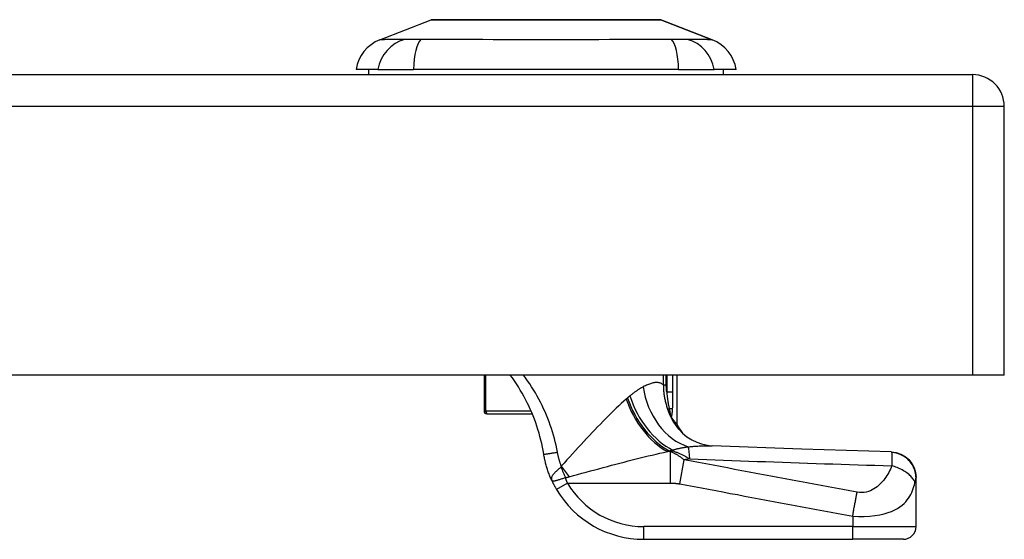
# Model space of a CAD drawing. Header units: inches. Extents: x 17 to 570, y 51 to 268.
# Tile 193 of 216: x 133.82 to 136.88, y 265.94 to 267.56. Entities that reach past the tile are written whole.
import ezdxf

# ---------------------------------------------------------------- set-up
doc = ezdxf.new("R2010")
doc.units = ezdxf.units.IN
doc.header["$MEASUREMENT"] = 0
doc.layers.add('Visible Edges(ANSI)', color=7, linetype='Continuous', lineweight=25)
doc.layers.add('Visible Tangent Edges(ANSI)', color=7, linetype='Continuous', lineweight=25)

msp = doc.modelspace()

# ---------------------------------------------------------------- linework, layer by layer
at = {"layer": 'Visible Edges(ANSI)'}
for p, q in [((134.9345, 267.4927), (135.0942, 267.5548)), ((135.8079, 267.5548), (135.9676, 267.4927)), ((77.171, 267.3845), (136.776, 267.3845)), ((134.9285, 267.4003), (134.8605, 267.4003)), ((134.8999, 267.3845), (134.8999, 267.4003)), ((134.9285, 267.4003), (135.0393, 267.4003)), ((135.8628, 267.4003), (135.0393, 267.4003)), ((135.8628, 267.4003), (135.9735, 267.4003)), ((136.0416, 267.4003), (135.9735, 267.4003)), ((136.0022, 267.3845), (136.0022, 267.4003)), ((136.875, 266.4505), (136.875, 267.2855)), ((136.776, 266.4505), (77.171, 266.4505)), ((135.2582, 266.4505), (135.2582, 266.3376)), ((135.8582, 266.2963), (135.8582, 266.4505)), ((136.875, 266.4505), (136.776, 266.4505)), ((135.2681, 266.3297), (135.2661, 266.3297)), ((135.2681, 266.3297), (135.4082, 266.3297)), ((135.8408, 266.319), (135.8402, 266.3197)), ((136.6006, 266.1311), (136.6006, 266.1323)), ((136.6006, 265.979), (136.6006, 266.1311)), ((135.7547, 265.9396), (136.4038, 265.9396)), ((136.5613, 265.9396), (136.4038, 265.9396))]:
    msp.add_line(p, q, dxfattribs=at)
at = {"layer": 'Visible Edges(ANSI)', "flags": 128}
for points in [[(135.8061, 267.5551), (135.8057, 267.5551), (135.8044, 267.5551), (135.8023, 267.5551), (135.7993, 267.5551), (135.7955, 267.5551), (135.7909, 267.5552), (135.7854, 267.5552), (135.7791, 267.5552), (135.7721, 267.5552), (135.7643, 267.5552), (135.7557, 267.5553), (135.7463, 267.5553), (135.7363, 267.5553), (135.7255, 267.5553), (135.7141, 267.5553), (135.7021, 267.5553), (135.6895, 267.5553), (135.6763, 267.5553), (135.6626, 267.5553), (135.6484, 267.5553), (135.6337, 267.5553), (135.6185, 267.5552), (135.6029, 267.5552), (135.5868, 267.5552), (135.5705, 267.5552), (135.5539, 267.5552), (135.5371, 267.5551), (135.5202, 267.5551), (135.503, 267.5551), (135.4857, 267.5551), (135.4682, 267.5551), (135.4507, 267.5551), (135.4332, 267.5551), (135.4158, 267.5551), (135.3985, 267.5551), (135.3814, 267.5551), (135.3644, 267.5551), (135.3476, 267.5552), (135.331, 267.5552), (135.3146, 267.5552), (135.2986, 267.5552), (135.283, 267.5552), (135.2679, 267.5553), (135.2532, 267.5553), (135.239, 267.5553), (135.2253, 267.5553), (135.2121, 267.5553), (135.1996, 267.5553), (135.1876, 267.5553), (135.1763, 267.5553), (135.1656, 267.5553), (135.1556, 267.5553), (135.1464, 267.5553), (135.1378, 267.5552), (135.13, 267.5552), (135.1229, 267.5552), (135.1166, 267.5552), (135.1112, 267.5552), (135.1065, 267.5551), (135.1027, 267.5551), (135.0997, 267.5551), (135.0976, 267.5551), (135.0963, 267.5551), (135.0959, 267.5551)], [(135.4438, 266.2043), (135.4419, 266.2154), (135.4398, 266.2264), (135.4374, 266.2374), (135.4348, 266.2484), (135.4321, 266.2593), (135.4291, 266.2701), (135.4258, 266.2809), (135.4224, 266.2916), (135.4187, 266.3023), (135.4149, 266.3129), (135.4108, 266.3234), (135.4065, 266.3338), (135.402, 266.3441), (135.3973, 266.3543), (135.3924, 266.3645), (135.3873, 266.3745), (135.382, 266.3844), (135.3765, 266.3942), (135.3709, 266.4039), (135.365, 266.4135), (135.3589, 266.4229), (135.3527, 266.4323), (135.3463, 266.4415), (135.3397, 266.4505)], [(135.8402, 266.3197), (135.8401, 266.3199), (135.8399, 266.3201), (135.8398, 266.3204), (135.8396, 266.3206), (135.8394, 266.3209), (135.8392, 266.3212), (135.839, 266.3215), (135.8388, 266.3218), (135.8386, 266.3221), (135.8384, 266.3225), (135.8382, 266.3228), (135.838, 266.3232), (135.8378, 266.3236), (135.8376, 266.3239), (135.8374, 266.3243), (135.8372, 266.3247), (135.837, 266.325), (135.8368, 266.3254), (135.8366, 266.3258), (135.8364, 266.3262), (135.8362, 266.3265), (135.836, 266.3269), (135.8358, 266.3273), (135.8357, 266.3277)], [(135.8582, 266.2963), (135.8581, 266.2963), (135.858, 266.2964), (135.8579, 266.2966), (135.8577, 266.2969), (135.8574, 266.2973), (135.857, 266.2977), (135.8566, 266.2982), (135.8561, 266.2988), (135.8556, 266.2995), (135.855, 266.3003), (135.8543, 266.3011), (135.8536, 266.302), (135.8528, 266.303), (135.852, 266.3041), (135.8511, 266.3052), (135.8502, 266.3065), (135.8492, 266.3078), (135.8482, 266.3091), (135.8471, 266.3106), (135.8459, 266.3121), (135.8447, 266.3137), (135.8434, 266.3154), (135.8421, 266.3171), (135.8408, 266.319)], [(135.8631, 266.2823), (135.875, 266.27), (135.8889, 266.2587), (135.904, 266.249), (135.9193, 266.2415), (135.9339, 266.2362), (135.947, 266.2329), (135.9582, 266.2311), (135.9673, 266.2304)], [(136.5235, 266.2116), (136.2454, 266.2203), (135.9673, 266.2304)], [(136.5235, 266.2116), (136.5386, 266.2097), (136.5531, 266.2049), (136.5665, 266.1975), (136.5782, 266.1876), (136.5877, 266.1756), (136.5948, 266.1621), (136.5992, 266.1474), (136.6006, 266.1323)], [(135.4685, 266.1231), (135.467, 266.1264), (135.4656, 266.1296), (135.4642, 266.1329), (135.4629, 266.1362), (135.4616, 266.1395), (135.4603, 266.1428), (135.459, 266.1461), (135.4578, 266.1494), (135.4567, 266.1528), (135.4555, 266.1562), (135.4544, 266.1595), (135.4534, 266.1629), (135.4524, 266.1663), (135.4514, 266.1698), (135.4505, 266.1732), (135.4496, 266.1766), (135.4487, 266.18), (135.4479, 266.1835), (135.4471, 266.1869), (135.4464, 266.1904), (135.4457, 266.1939), (135.445, 266.1973), (135.4444, 266.2008), (135.4438, 266.2043)], [(135.4685, 266.1231), (135.4691, 266.122), (135.4696, 266.1208), (135.4702, 266.1196), (135.4708, 266.1184), (135.4713, 266.1172), (135.4719, 266.1159), (135.4725, 266.1147), (135.4731, 266.1135), (135.4737, 266.1123), (135.4743, 266.1111), (135.475, 266.1099), (135.4756, 266.1087), (135.4762, 266.1075), (135.4769, 266.1063), (135.4775, 266.1051), (135.4782, 266.1039), (135.4788, 266.1027), (135.4795, 266.1015), (135.4802, 266.1003), (135.4808, 266.0991), (135.4815, 266.0979), (135.4822, 266.0967), (135.4829, 266.0955), (135.4836, 266.0944)]]:
    msp.add_lwpolyline(points, dxfattribs=at)
at = {"layer": 'Visible Edges(ANSI)'}
for centre, radius, start, end in [((135.0959, 267.5502), 0.00492, 90.2088, 111.2505), ((135.8061, 267.5502), 0.00492, 68.7495, 89.7912), ((134.9773, 267.3826), 0.1181, 111.2505, 171.3991), ((135.9248, 267.3826), 0.1181, 8.6009, 68.7495), ((136.776, 267.2855), 0.099, 0, 90), ((135.2661, 266.3376), 0.00787, 180, 270), ((136.0317, 266.3891), 0.1969, 208.1462, 217.2505), ((135.7547, 266.2546), 0.315, 210.5805, 270), ((136.5613, 265.979), 0.0394, 270, 0)]:
    msp.add_arc(centre, radius, start, end, dxfattribs=at)
at = {"layer": 'Visible Tangent Edges(ANSI)'}
for p, q in [((135.9676, 267.4927), (135.8079, 267.5548)), ((136.776, 267.3845), (136.776, 267.2855)), ((136.776, 267.2855), (77.171, 267.2855)), ((136.875, 267.2855), (136.776, 267.2855)), ((136.776, 267.2855), (136.776, 266.4505)), ((135.2642, 266.3376), (135.2642, 266.4505)), ((135.8153, 266.4505), (135.8153, 266.4196)), ((135.8247, 266.4196), (135.8247, 266.4505)), ((135.826, 266.4505), (135.826, 266.3971)), ((135.845, 266.3971), (135.845, 266.4505)), ((135.8153, 266.4196), (135.8247, 266.4196)), ((135.845, 266.3971), (135.826, 266.3971)), ((135.2582, 266.3376), (135.2642, 266.3376)), ((135.4049, 266.3376), (135.2642, 266.3376)), ((135.8288, 266.3444), (135.8337, 266.3462)), ((135.8372, 266.2123), (135.828, 266.2123)), ((135.8339, 266.2149), (135.8453, 266.2149)), ((135.8372, 266.1144), (135.8372, 266.2123)), ((135.8453, 266.2149), (135.8453, 266.2173)), ((135.8662, 266.112), (135.8801, 266.1865)), ((135.5175, 266.1144), (135.4836, 266.0944)), ((135.5175, 266.1144), (135.8372, 266.1144)), ((136.4038, 266.0115), (136.4038, 265.979)), ((135.7547, 265.9396), (135.7547, 265.979)), ((136.4038, 265.979), (135.7547, 265.979)), ((136.4038, 265.9396), (136.4038, 265.979)), ((136.4038, 265.979), (136.6006, 265.979))]:
    msp.add_line(p, q, dxfattribs=at)
at = {"layer": 'Visible Tangent Edges(ANSI)', "flags": 128}
for points in [[(135.0942, 267.5548), (135.0943, 267.5548), (135.0948, 267.5548), (135.0955, 267.5548), (135.0965, 267.5548), (135.0979, 267.5548), (135.0995, 267.5548), (135.1014, 267.5548), (135.1037, 267.5548), (135.1062, 267.5549), (135.109, 267.5549), (135.1121, 267.5549), (135.1155, 267.5549), (135.1191, 267.5549), (135.123, 267.5549), (135.1272, 267.555), (135.1317, 267.555), (135.1364, 267.555), (135.1414, 267.555), (135.1466, 267.555), (135.1521, 267.5551), (135.1578, 267.5551), (135.1638, 267.5551), (135.17, 267.5551), (135.1764, 267.5551)], [(135.1764, 267.5551), (135.1782, 267.5551), (135.18, 267.5552), (135.1818, 267.5552), (135.1836, 267.5552), (135.1855, 267.5552), (135.1874, 267.5552), (135.1892, 267.5552), (135.1911, 267.5552), (135.193, 267.5552), (135.195, 267.5552), (135.1969, 267.5552), (135.1989, 267.5552), (135.2008, 267.5552), (135.2028, 267.5552), (135.2048, 267.5552), (135.2068, 267.5552), (135.2089, 267.5552), (135.2109, 267.5552), (135.213, 267.5552), (135.215, 267.5552), (135.2171, 267.5552), (135.2192, 267.5552), (135.2213, 267.5551), (135.2235, 267.5551)], [(135.2235, 267.5551), (135.2396, 267.5551), (135.2565, 267.5551), (135.2741, 267.555), (135.2923, 267.555), (135.311, 267.5549), (135.3301, 267.5549), (135.3496, 267.5549), (135.3695, 267.5548), (135.3895, 267.5548), (135.4098, 267.5548), (135.4303, 267.5548), (135.451, 267.5548), (135.4716, 267.5548), (135.4922, 267.5548), (135.5126, 267.5548), (135.5328, 267.5548), (135.5526, 267.5549), (135.5722, 267.5549), (135.5913, 267.5549), (135.61, 267.555), (135.6282, 267.555), (135.6457, 267.5551), (135.6625, 267.5551), (135.6786, 267.5551)], [(135.6786, 267.5551), (135.6807, 267.5551), (135.6828, 267.5552), (135.6849, 267.5552), (135.687, 267.5552), (135.6891, 267.5552), (135.6911, 267.5552), (135.6932, 267.5552), (135.6952, 267.5552), (135.6972, 267.5552), (135.6992, 267.5552), (135.7012, 267.5552), (135.7032, 267.5552), (135.7051, 267.5552), (135.7071, 267.5552), (135.709, 267.5552), (135.7109, 267.5552), (135.7128, 267.5552), (135.7147, 267.5552), (135.7165, 267.5552), (135.7184, 267.5552), (135.7202, 267.5552), (135.7221, 267.5552), (135.7239, 267.5551), (135.7256, 267.5551)], [(135.7256, 267.5551), (135.7321, 267.5551), (135.7383, 267.5551), (135.7443, 267.5551), (135.7501, 267.5551), (135.7556, 267.555), (135.7608, 267.555), (135.7658, 267.555), (135.7706, 267.555), (135.775, 267.555), (135.7792, 267.5549), (135.7831, 267.5549), (135.7867, 267.5549), (135.7901, 267.5549), (135.7931, 267.5549), (135.7959, 267.5549), (135.7984, 267.5548), (135.8006, 267.5548), (135.8026, 267.5548), (135.8042, 267.5548), (135.8055, 267.5548), (135.8066, 267.5548), (135.8073, 267.5548), (135.8078, 267.5548), (135.8079, 267.5548)], [(135.0111, 267.4942), (135.0029, 267.4941), (134.9973, 267.494), (134.9919, 267.494), (134.9868, 267.4939), (134.9819, 267.4939), (134.9772, 267.4938), (134.9727, 267.4937), (134.9684, 267.4936), (134.9644, 267.4936), (134.9606, 267.4935), (134.9571, 267.4934), (134.9538, 267.4933), (134.9507, 267.4932), (134.9479, 267.4931), (134.9454, 267.4931), (134.9431, 267.493), (134.9411, 267.4929), (134.9394, 267.4929), (134.9379, 267.4928), (134.9366, 267.4928), (134.9357, 267.4927), (134.935, 267.4927), (134.9346, 267.4927), (134.9345, 267.4927)], [(135.0624, 267.4942), (135.0597, 267.4942), (135.0569, 267.4942), (135.0543, 267.4941), (135.0516, 267.4941), (135.049, 267.4941), (135.0465, 267.4941), (135.044, 267.4941), (135.0415, 267.4941), (135.0391, 267.494), (135.0368, 267.494), (135.0345, 267.494), (135.0323, 267.494), (135.0302, 267.494), (135.0281, 267.494), (135.0261, 267.494), (135.0241, 267.4941), (135.0222, 267.4941), (135.0204, 267.4941), (135.0187, 267.4941), (135.017, 267.4941), (135.0154, 267.4941), (135.0139, 267.4942), (135.0125, 267.4942), (135.0111, 267.4942)], [(135.8396, 267.4942), (135.8061, 267.494), (135.775, 267.4939), (135.7436, 267.4938), (135.7119, 267.4936), (135.6799, 267.4935), (135.6476, 267.4933), (135.6151, 267.4931), (135.5825, 267.493), (135.5498, 267.4929), (135.5169, 267.4928), (135.4839, 267.4927), (135.4508, 267.4927), (135.4178, 267.4927), (135.3848, 267.4928), (135.352, 267.4929), (135.3192, 267.493), (135.2866, 267.4931), (135.2542, 267.4933), (135.222, 267.4935), (135.19, 267.4936), (135.1584, 267.4938), (135.127, 267.4939), (135.096, 267.494), (135.0624, 267.4942)], [(135.891, 267.4942), (135.8896, 267.4942), (135.8882, 267.4942), (135.8867, 267.4941), (135.8851, 267.4941), (135.8834, 267.4941), (135.8817, 267.4941), (135.8799, 267.4941), (135.878, 267.4941), (135.8761, 267.494), (135.8741, 267.494), (135.872, 267.494), (135.8698, 267.494), (135.8676, 267.494), (135.8654, 267.494), (135.863, 267.494), (135.8606, 267.4941), (135.8582, 267.4941), (135.8557, 267.4941), (135.8531, 267.4941), (135.8505, 267.4941), (135.8479, 267.4941), (135.8452, 267.4942), (135.8424, 267.4942), (135.8396, 267.4942)], [(135.9676, 267.4927), (135.9675, 267.4927), (135.9671, 267.4927), (135.9664, 267.4927), (135.9654, 267.4928), (135.9642, 267.4928), (135.9627, 267.4929), (135.961, 267.4929), (135.9589, 267.493), (135.9567, 267.4931), (135.9541, 267.4931), (135.9513, 267.4932), (135.9483, 267.4933), (135.945, 267.4934), (135.9414, 267.4935), (135.9377, 267.4936), (135.9336, 267.4936), (135.9294, 267.4937), (135.9249, 267.4938), (135.9202, 267.4939), (135.9153, 267.4939), (135.9101, 267.494), (135.9048, 267.494), (135.8992, 267.4941), (135.891, 267.4942)], [(135.4863, 266.2106), (135.4843, 266.2213), (135.482, 266.2319), (135.4795, 266.2425), (135.4769, 266.2531), (135.474, 266.2636), (135.4709, 266.2741), (135.4676, 266.2845), (135.4641, 266.2949), (135.4603, 266.3052), (135.4564, 266.3155), (135.4523, 266.3256), (135.4479, 266.3358), (135.4434, 266.3458), (135.4386, 266.3558), (135.4337, 266.3657), (135.4286, 266.3755), (135.4232, 266.3852), (135.4177, 266.3948), (135.412, 266.4044), (135.4061, 266.4138), (135.4, 266.4231), (135.3937, 266.4324), (135.3873, 266.4415), (135.3807, 266.4505)], [(135.8153, 266.4196), (135.8136, 266.4211), (135.8117, 266.4225), (135.8098, 266.4237), (135.8078, 266.4247), (135.8057, 266.4255), (135.8036, 266.4262), (135.8013, 266.4267), (135.799, 266.427), (135.7966, 266.4272), (135.7942, 266.4272), (135.7917, 266.4271), (135.7891, 266.4268), (135.7864, 266.4264), (135.7837, 266.4258), (135.7809, 266.4251), (135.778, 266.4243), (135.7751, 266.4234), (135.7721, 266.4223), (135.7691, 266.4212), (135.7659, 266.4199), (135.7628, 266.4185), (135.7596, 266.417), (135.7563, 266.4154), (135.753, 266.4137)], [(135.753, 266.4137), (135.7514, 266.4129), (135.7497, 266.412), (135.7481, 266.4111), (135.7465, 266.4102), (135.7448, 266.4093), (135.7431, 266.4083), (135.7415, 266.4073), (135.7398, 266.4062), (135.7381, 266.4051), (135.7364, 266.404), (135.7347, 266.4029), (135.7329, 266.4018), (135.7312, 266.4006), (135.7295, 266.3994), (135.7277, 266.3981), (135.7259, 266.3968), (135.7242, 266.3955), (135.7224, 266.3942), (135.7206, 266.3928), (135.7189, 266.3914), (135.7171, 266.39), (135.7153, 266.3885), (135.7135, 266.3871), (135.7117, 266.3855)], [(135.8153, 266.4196), (135.8154, 266.4163), (135.8154, 266.4131), (135.8155, 266.4099), (135.8157, 266.4067), (135.8159, 266.4035), (135.8162, 266.4003), (135.8165, 266.3971), (135.8169, 266.394), (135.8173, 266.3908), (135.8177, 266.3876), (135.8182, 266.3845), (135.8188, 266.3813), (135.8194, 266.3782), (135.82, 266.375), (135.8207, 266.3719), (135.8215, 266.3688), (135.8222, 266.3657), (135.823, 266.3626), (135.8239, 266.3596), (135.8248, 266.3565), (135.8257, 266.3535), (135.8267, 266.3504), (135.8278, 266.3474), (135.8288, 266.3444)], [(135.826, 266.3971), (135.8259, 266.398), (135.8258, 266.399), (135.8257, 266.3999), (135.8256, 266.4008), (135.8255, 266.4018), (135.8254, 266.4027), (135.8254, 266.4036), (135.8253, 266.4046), (135.8252, 266.4055), (135.8251, 266.4064), (135.8251, 266.4074), (135.825, 266.4083), (135.825, 266.4093), (135.8249, 266.4102), (135.8249, 266.4111), (135.8248, 266.4121), (135.8248, 266.413), (135.8248, 266.4139), (135.8247, 266.4149), (135.8247, 266.4158), (135.8247, 266.4167), (135.8247, 266.4177), (135.8247, 266.4186), (135.8247, 266.4196)], [(135.826, 266.3971), (135.8262, 266.3949), (135.8264, 266.3926), (135.8266, 266.3904), (135.8268, 266.3882), (135.8271, 266.386), (135.8273, 266.3838), (135.8276, 266.3816), (135.8279, 266.3794), (135.8282, 266.3773), (135.8285, 266.3751), (135.8288, 266.3729), (135.8291, 266.3708), (135.8295, 266.3687), (135.8298, 266.3666), (135.8302, 266.3644), (135.8305, 266.3624), (135.8309, 266.3603), (135.8313, 266.3582), (135.8317, 266.3562), (135.8321, 266.3541), (135.8325, 266.3521), (135.8329, 266.3501), (135.8333, 266.3481), (135.8337, 266.3462)], [(135.8441, 266.3431), (135.8442, 266.3453), (135.8443, 266.3475), (135.8444, 266.3497), (135.8445, 266.352), (135.8446, 266.3542), (135.8446, 266.3565), (135.8447, 266.3587), (135.8447, 266.361), (135.8448, 266.3632), (135.8448, 266.3655), (135.8449, 266.3677), (135.8449, 266.37), (135.8449, 266.3723), (135.8449, 266.3745), (135.845, 266.3768), (135.845, 266.379), (135.845, 266.3813), (135.845, 266.3836), (135.845, 266.3858), (135.845, 266.3881), (135.845, 266.3903), (135.845, 266.3926), (135.845, 266.3949), (135.845, 266.3971)], [(135.7002, 266.3756), (135.6926, 266.3688), (135.6848, 266.3618), (135.6769, 266.3545), (135.6689, 266.347), (135.6609, 266.3393), (135.6527, 266.3313), (135.6445, 266.3232), (135.6363, 266.3149), (135.628, 266.3065), (135.6196, 266.2979), (135.6112, 266.2892), (135.6027, 266.2803), (135.5942, 266.2713), (135.5856, 266.2622), (135.577, 266.253), (135.5683, 266.2437), (135.5596, 266.2343), (135.5509, 266.2248), (135.5422, 266.2153), (135.5334, 266.2057), (135.5246, 266.1961), (135.5158, 266.1864), (135.5071, 266.1767), (135.4983, 266.1669)], [(135.7041, 266.379), (135.7039, 266.3789), (135.7038, 266.3787), (135.7036, 266.3786), (135.7035, 266.3784), (135.7033, 266.3783), (135.7031, 266.3781), (135.703, 266.378), (135.7028, 266.3779), (135.7027, 266.3777), (135.7025, 266.3776), (135.7023, 266.3774), (135.7022, 266.3773), (135.702, 266.3772), (135.7018, 266.377), (135.7017, 266.3769), (135.7015, 266.3767), (135.7014, 266.3766), (135.7012, 266.3765), (135.701, 266.3763), (135.7009, 266.3762), (135.7007, 266.376), (135.7006, 266.3759), (135.7004, 266.3758), (135.7002, 266.3756)], [(135.7117, 266.3855), (135.7114, 266.3853), (135.711, 266.385), (135.7107, 266.3847), (135.7104, 266.3845), (135.7101, 266.3842), (135.7098, 266.3839), (135.7095, 266.3837), (135.7092, 266.3834), (135.7088, 266.3831), (135.7085, 266.3828), (135.7082, 266.3826), (135.7079, 266.3823), (135.7076, 266.382), (135.7073, 266.3818), (135.707, 266.3815), (135.7066, 266.3812), (135.7063, 266.3809), (135.706, 266.3807), (135.7057, 266.3804), (135.7054, 266.3801), (135.7051, 266.3798), (135.7047, 266.3796), (135.7044, 266.3793), (135.7041, 266.379)], [(135.8288, 266.3444), (135.8291, 266.3437), (135.8293, 266.343), (135.8296, 266.3423), (135.8299, 266.3416), (135.8301, 266.3409), (135.8304, 266.3402), (135.8307, 266.3395), (135.8309, 266.3388), (135.8312, 266.3381), (135.8315, 266.3374), (135.8318, 266.3367), (135.8321, 266.336), (135.8323, 266.3353), (135.8326, 266.3346), (135.8329, 266.3339), (135.8332, 266.3332), (135.8335, 266.3325), (135.8338, 266.3318), (135.8341, 266.3311), (135.8344, 266.3304), (135.8347, 266.3297), (135.835, 266.329), (135.8353, 266.3284), (135.8357, 266.3277)], [(135.8337, 266.3462), (135.834, 266.3448), (135.8342, 266.3434), (135.8345, 266.3421), (135.8348, 266.3407), (135.8351, 266.3394), (135.8353, 266.3381), (135.8356, 266.3368), (135.8358, 266.3356), (135.8361, 266.3344), (135.8363, 266.3332), (135.8365, 266.3321), (135.8367, 266.331), (135.8369, 266.33), (135.837, 266.3291), (135.8371, 266.3282), (135.8372, 266.3275), (135.8372, 266.3269), (135.8371, 266.3265), (135.837, 266.3262), (135.8368, 266.3261), (135.8366, 266.3263), (135.8363, 266.3266), (135.836, 266.3271), (135.8357, 266.3277)], [(135.8402, 266.3197), (135.8405, 266.3203), (135.8408, 266.321), (135.8411, 266.3217), (135.8413, 266.3225), (135.8416, 266.3234), (135.8418, 266.3242), (135.842, 266.3252), (135.8422, 266.3261), (135.8424, 266.3271), (135.8425, 266.328), (135.8427, 266.329), (135.8428, 266.3301), (135.843, 266.3311), (135.8431, 266.3321), (135.8432, 266.3332), (135.8433, 266.3343), (135.8435, 266.3353), (135.8436, 266.3364), (135.8437, 266.3375), (135.8437, 266.3386), (135.8438, 266.3397), (135.8439, 266.3408), (135.844, 266.3419), (135.8441, 266.3431)], [(135.5225, 266.1341), (135.5358, 266.1377), (135.5491, 266.1414), (135.5624, 266.145), (135.5756, 266.1486), (135.5889, 266.1522), (135.6021, 266.1558), (135.6153, 266.1593), (135.6285, 266.1629), (135.6416, 266.1664), (135.6546, 266.1698), (135.6676, 266.1732), (135.6805, 266.1766), (135.6933, 266.1799), (135.7061, 266.1832), (135.7187, 266.1864), (135.7313, 266.1896), (135.7438, 266.1927), (135.7562, 266.1957), (135.7685, 266.1987), (135.7806, 266.2016), (135.7927, 266.2044), (135.8046, 266.2072), (135.8164, 266.2098), (135.828, 266.2123)], [(135.828, 266.2123), (135.8283, 266.2124), (135.8285, 266.2126), (135.8288, 266.2127), (135.829, 266.2128), (135.8293, 266.2129), (135.8295, 266.213), (135.8297, 266.2131), (135.83, 266.2132), (135.8302, 266.2133), (135.8305, 266.2134), (135.8307, 266.2135), (135.831, 266.2136), (135.8312, 266.2137), (135.8314, 266.2138), (135.8317, 266.2139), (135.8319, 266.214), (135.8322, 266.2141), (135.8324, 266.2142), (135.8327, 266.2144), (135.8329, 266.2145), (135.8332, 266.2146), (135.8334, 266.2147), (135.8336, 266.2148), (135.8339, 266.2149)], [(135.8339, 266.2149), (135.8344, 266.215), (135.8348, 266.2151), (135.8353, 266.2152), (135.8358, 266.2153), (135.8363, 266.2154), (135.8368, 266.2155), (135.8372, 266.2156), (135.8377, 266.2157), (135.8382, 266.2158), (135.8387, 266.2159), (135.8391, 266.216), (135.8396, 266.2161), (135.8401, 266.2162), (135.8406, 266.2163), (135.8411, 266.2164), (135.8415, 266.2165), (135.842, 266.2166), (135.8425, 266.2167), (135.843, 266.2168), (135.8434, 266.2169), (135.8439, 266.217), (135.8444, 266.2171), (135.8449, 266.2172), (135.8453, 266.2173)], [(135.8801, 266.1865), (135.8783, 266.188), (135.8765, 266.1895), (135.8747, 266.1909), (135.8729, 266.1923), (135.8711, 266.1936), (135.8693, 266.1949), (135.8675, 266.1961), (135.8658, 266.1974), (135.864, 266.1985), (135.8622, 266.1997), (135.8604, 266.2008), (135.8586, 266.2018), (135.8568, 266.2029), (135.855, 266.2039), (135.8532, 266.2049), (135.8515, 266.2058), (135.8497, 266.2067), (135.8479, 266.2076), (135.8461, 266.2085), (135.8443, 266.2093), (135.8425, 266.2101), (135.8407, 266.2109), (135.8389, 266.2116), (135.8372, 266.2123)], [(135.8453, 266.2173), (135.8471, 266.2179), (135.849, 266.2185), (135.8508, 266.219), (135.8527, 266.2195), (135.8546, 266.2201), (135.8565, 266.2206), (135.8584, 266.221), (135.8603, 266.2215), (135.8622, 266.222), (135.8642, 266.2224), (135.8662, 266.2229), (135.8682, 266.2233), (135.8702, 266.2237), (135.8722, 266.2241), (135.8742, 266.2245), (135.8762, 266.2249), (135.8783, 266.2252), (135.8803, 266.2256), (135.8824, 266.2259), (135.8845, 266.2262), (135.8866, 266.2265), (135.8887, 266.2268), (135.8908, 266.2271), (135.8929, 266.2274)], [(135.8453, 266.2149), (135.8477, 266.214), (135.85, 266.213), (135.8523, 266.2121), (135.8546, 266.2111), (135.8569, 266.2101), (135.8592, 266.2091), (135.8614, 266.2081), (135.8636, 266.2071), (135.8659, 266.2061), (135.8681, 266.2051), (135.8703, 266.2041), (135.8725, 266.203), (135.8747, 266.202), (135.8768, 266.2009), (135.879, 266.1999), (135.8811, 266.1988), (135.8832, 266.1977), (135.8854, 266.1966), (135.8875, 266.1956), (135.8896, 266.1945), (135.8916, 266.1934), (135.8937, 266.1923), (135.8958, 266.1912), (135.8978, 266.1901)], [(135.8929, 266.2274), (135.8963, 266.2277), (135.8998, 266.228), (135.9032, 266.2283), (135.9066, 266.2285), (135.9099, 266.2288), (135.9133, 266.229), (135.9166, 266.2293), (135.9198, 266.2295), (135.9231, 266.2297), (135.9263, 266.2299), (135.9294, 266.23), (135.9326, 266.2302), (135.9357, 266.2303), (135.9387, 266.2304), (135.9418, 266.2305), (135.9447, 266.2306), (135.9477, 266.2306), (135.9506, 266.2307), (135.9535, 266.2307), (135.9563, 266.2307), (135.9591, 266.2306), (135.9619, 266.2306), (135.9646, 266.2305), (135.9673, 266.2304)], [(136.5235, 266.2116), (136.5235, 266.2116), (136.5236, 266.2116), (136.5236, 266.2116), (136.5237, 266.2116), (136.5237, 266.2115), (136.5238, 266.2115), (136.5238, 266.2114), (136.5239, 266.2114), (136.5239, 266.2113), (136.524, 266.2113), (136.524, 266.2112), (136.5241, 266.2111), (136.5241, 266.2111), (136.5242, 266.211), (136.5242, 266.2109), (136.5243, 266.2108), (136.5243, 266.2107), (136.5244, 266.2106), (136.5244, 266.2105), (136.5245, 266.2103), (136.5245, 266.2102), (136.5246, 266.2101), (136.5246, 266.2099), (136.5247, 266.2098)], [(135.4438, 266.2043), (135.4439, 266.2043), (135.4441, 266.2043), (135.4445, 266.2043), (135.4451, 266.2043), (135.4459, 266.2044), (135.4469, 266.2046), (135.448, 266.2047), (135.4494, 266.2049), (135.4509, 266.2051), (135.4526, 266.2053), (135.4545, 266.2056), (135.4565, 266.2059), (135.4587, 266.2062), (135.461, 266.2066), (135.4634, 266.2069), (135.4659, 266.2073), (135.4685, 266.2077), (135.4711, 266.2081), (135.4737, 266.2085), (135.4763, 266.209), (135.4788, 266.2094), (135.4814, 266.2098), (135.4839, 266.2102), (135.4863, 266.2106)], [(135.4983, 266.1669), (135.4976, 266.1687), (135.497, 266.1705), (135.4964, 266.1723), (135.4957, 266.1741), (135.4951, 266.1759), (135.4945, 266.1777), (135.494, 266.1795), (135.4934, 266.1813), (135.4929, 266.1831), (135.4923, 266.1849), (135.4918, 266.1867), (135.4913, 266.1885), (135.4908, 266.1904), (135.4903, 266.1922), (135.4899, 266.194), (135.4894, 266.1958), (135.489, 266.1977), (135.4885, 266.1995), (135.4881, 266.2013), (135.4877, 266.2032), (135.4874, 266.205), (135.487, 266.2069), (135.4866, 266.2087), (135.4863, 266.2106)], [(136.4177, 266.086), (136.3954, 266.0902), (136.373, 266.0944), (136.3505, 266.0986), (136.3281, 266.1028), (136.3057, 266.107), (136.2834, 266.1111), (136.261, 266.1153), (136.2386, 266.1195), (136.2162, 266.1237), (136.1938, 266.1279), (136.1714, 266.1321), (136.149, 266.1363), (136.1266, 266.1404), (136.1042, 266.1446), (136.0818, 266.1488), (136.0594, 266.153), (136.037, 266.1572), (136.0146, 266.1614), (135.9922, 266.1656), (135.9698, 266.1697), (135.9474, 266.1739), (135.9251, 266.1781), (135.9026, 266.1823), (135.8801, 266.1865)], [(135.8978, 266.1901), (135.924, 266.189), (135.9501, 266.188), (135.9763, 266.187), (136.0024, 266.186), (136.0285, 266.185), (136.0547, 266.184), (136.0808, 266.183), (136.107, 266.182), (136.1331, 266.1811), (136.1592, 266.1802), (136.1854, 266.1792), (136.2115, 266.1783), (136.2376, 266.1774), (136.2638, 266.1765), (136.2899, 266.1756), (136.316, 266.1748), (136.3422, 266.1739), (136.3683, 266.1731), (136.3944, 266.1723), (136.4206, 266.1715), (136.4467, 266.1707), (136.4728, 266.1699), (136.4989, 266.1691), (136.5251, 266.1683)], [(136.6006, 266.1311), (136.6005, 266.1356), (136.6001, 266.1402), (136.5994, 266.1448), (136.5984, 266.1495), (136.597, 266.1542), (136.5953, 266.1589), (136.5933, 266.1635), (136.591, 266.1681), (136.5884, 266.1725), (136.5854, 266.1768), (136.5821, 266.181), (136.5786, 266.1849), (136.5748, 266.1886), (136.5708, 266.192), (136.5665, 266.1952), (136.5621, 266.198), (136.5576, 266.2006), (136.553, 266.2028), (136.5482, 266.2047), (136.5435, 266.2064), (136.5387, 266.2077), (136.534, 266.2086), (136.5293, 266.2094), (136.5247, 266.2098)], [(136.5247, 266.2098), (136.5249, 266.2091), (136.5251, 266.2083), (136.5252, 266.2074), (136.5254, 266.2064), (136.5255, 266.2053), (136.5256, 266.204), (136.5257, 266.2027), (136.5258, 266.2012), (136.5258, 266.1997), (136.5259, 266.198), (136.5259, 266.1962), (136.5259, 266.1943), (136.5259, 266.1924), (136.5259, 266.1906), (136.5258, 266.1887), (136.5258, 266.1867), (136.5257, 266.1847), (136.5256, 266.1826), (136.5256, 266.1805), (136.5255, 266.1782), (136.5254, 266.1759), (136.5253, 266.1735), (136.5252, 266.171), (136.5251, 266.1683)], [(135.497, 266.164), (135.4948, 266.1621), (135.4926, 266.1602), (135.4905, 266.1583), (135.4883, 266.1564), (135.4863, 266.1546), (135.4842, 266.1527), (135.4823, 266.1509), (135.4804, 266.149), (135.4786, 266.1472), (135.4769, 266.1454), (135.4753, 266.1437), (135.4738, 266.1419), (135.4725, 266.1402), (135.4713, 266.1385), (135.4702, 266.1369), (135.4693, 266.1352), (135.4686, 266.1337), (135.468, 266.1321), (135.4676, 266.1306), (135.4674, 266.1291), (135.4674, 266.1276), (135.4676, 266.1261), (135.4679, 266.1246), (135.4685, 266.1231)], [(135.4983, 266.1669), (135.4983, 266.1668), (135.4982, 266.1666), (135.4982, 266.1664), (135.4981, 266.1663), (135.4981, 266.1661), (135.4981, 266.166), (135.498, 266.1658), (135.498, 266.1657), (135.4979, 266.1655), (135.4979, 266.1654), (135.4978, 266.1652), (135.4978, 266.1651), (135.4977, 266.165), (135.4977, 266.1649), (135.4976, 266.1648), (135.4976, 266.1647), (135.4975, 266.1646), (135.4974, 266.1645), (135.4974, 266.1644), (135.4973, 266.1643), (135.4972, 266.1642), (135.4972, 266.1641), (135.4971, 266.164), (135.497, 266.164)], [(136.5251, 266.1683), (136.5231, 266.163), (136.5209, 266.1578), (136.5186, 266.1526), (136.516, 266.1476), (136.5132, 266.1427), (136.5103, 266.1378), (136.5071, 266.1331), (136.5038, 266.1285), (136.5003, 266.124), (136.4967, 266.1196), (136.4928, 266.1153), (136.4887, 266.1111), (136.4844, 266.1071), (136.4799, 266.1033), (136.4751, 266.0997), (136.47, 266.0963), (136.4645, 266.0932), (136.4587, 266.0904), (136.4526, 266.0881), (136.4461, 266.0863), (136.4392, 266.0851), (136.4321, 266.0847), (136.4249, 266.085), (136.4177, 266.086)], [(136.5972, 266.1157), (136.5965, 266.118), (136.5955, 266.1204), (136.5942, 266.1229), (136.5928, 266.1254), (136.5911, 266.128), (136.5891, 266.1306), (136.5869, 266.1332), (136.5845, 266.1358), (136.5818, 266.1384), (136.579, 266.141), (136.5759, 266.1435), (136.5726, 266.146), (136.5692, 266.1484), (136.5656, 266.1508), (136.5618, 266.153), (136.5579, 266.1552), (136.5539, 266.1573), (136.5499, 266.1592), (136.5458, 266.1611), (136.5416, 266.1628), (136.5375, 266.1644), (136.5333, 266.1658), (136.5292, 266.1672), (136.5251, 266.1683)], [(135.4685, 266.1231), (135.469, 266.1224), (135.4695, 266.1218), (135.4702, 266.1214), (135.4711, 266.1211), (135.472, 266.121), (135.4731, 266.121), (135.4743, 266.1211), (135.4757, 266.1213), (135.4772, 266.1215), (135.4788, 266.1219), (135.4806, 266.1223), (135.4824, 266.1228), (135.4844, 266.1233), (135.4865, 266.1239), (135.4887, 266.1246), (135.4909, 266.1253), (135.4933, 266.126), (135.4957, 266.1268), (135.4982, 266.1275), (135.5007, 266.1283), (135.5033, 266.1291), (135.5059, 266.13), (135.5085, 266.1308), (135.5111, 266.1316)], [(135.5111, 266.1316), (135.5116, 266.1317), (135.5121, 266.1318), (135.5126, 266.1318), (135.5131, 266.1319), (135.5136, 266.132), (135.5141, 266.1321), (135.5146, 266.1322), (135.515, 266.1323), (135.5155, 266.1324), (135.516, 266.1325), (135.5165, 266.1326), (135.517, 266.1327), (135.5175, 266.1328), (135.5179, 266.1329), (135.5184, 266.133), (135.5189, 266.1332), (135.5193, 266.1333), (135.5198, 266.1334), (135.5203, 266.1335), (135.5207, 266.1336), (135.5212, 266.1337), (135.5216, 266.1338), (135.5221, 266.134), (135.5225, 266.1341)], [(135.5175, 266.1144), (135.5172, 266.1151), (135.5169, 266.1158), (135.5166, 266.1165), (135.5164, 266.1172), (135.5161, 266.1179), (135.5158, 266.1186), (135.5155, 266.1193), (135.5153, 266.1201), (135.515, 266.1208), (135.5147, 266.1215), (135.5145, 266.1222), (135.5142, 266.1229), (135.5139, 266.1236), (135.5137, 266.1244), (135.5134, 266.1251), (135.5131, 266.1258), (135.5129, 266.1265), (135.5126, 266.1272), (135.5123, 266.128), (135.5121, 266.1287), (135.5118, 266.1294), (135.5116, 266.1301), (135.5113, 266.1309), (135.5111, 266.1316)], [(136.5972, 266.1157), (136.5974, 266.1165), (136.5976, 266.1174), (136.5978, 266.1182), (136.598, 266.119), (136.5982, 266.1198), (136.5984, 266.1206), (136.5985, 266.1214), (136.5987, 266.1221), (136.5989, 266.1228), (136.5991, 266.1235), (136.5992, 266.1242), (136.5994, 266.1249), (136.5996, 266.1256), (136.5998, 266.1263), (136.5999, 266.1269), (136.6001, 266.1275), (136.6002, 266.1281), (136.6003, 266.1286), (136.6004, 266.1291), (136.6005, 266.1296), (136.6006, 266.13), (136.6006, 266.1304), (136.6006, 266.1308), (136.6006, 266.1311)], [(135.8372, 266.1144), (135.8384, 266.1144), (135.8396, 266.1144), (135.8408, 266.1143), (135.842, 266.1143), (135.8432, 266.1143), (135.8444, 266.1142), (135.8456, 266.1142), (135.8468, 266.1141), (135.848, 266.1141), (135.8493, 266.114), (135.8505, 266.1139), (135.8517, 266.1138), (135.8529, 266.1137), (135.8541, 266.1136), (135.8553, 266.1135), (135.8565, 266.1134), (135.8577, 266.1132), (135.8589, 266.1131), (135.8602, 266.1129), (135.8614, 266.1128), (135.8626, 266.1126), (135.8638, 266.1124), (135.865, 266.1122), (135.8662, 266.112)], [(135.8662, 266.112), (135.8887, 266.1078), (135.9111, 266.1036), (135.9335, 266.0994), (135.9559, 266.0952), (135.9783, 266.091), (136.0007, 266.0868), (136.0231, 266.0826), (136.0455, 266.0785), (136.0679, 266.0743), (136.0903, 266.0701), (136.1127, 266.0659), (136.135, 266.0617), (136.1574, 266.0575), (136.1798, 266.0533), (136.2022, 266.0492), (136.2246, 266.045), (136.247, 266.0408), (136.2694, 266.0366), (136.2918, 266.0324), (136.3142, 266.0282), (136.3366, 266.024), (136.359, 266.0198), (136.3814, 266.0157), (136.4038, 266.0115)], [(136.4038, 266.0115), (136.4218, 266.0107), (136.4396, 266.0108), (136.4568, 266.0117), (136.4731, 266.0134), (136.488, 266.0159), (136.5016, 266.019), (136.5139, 266.0226), (136.5248, 266.0266), (136.5345, 266.031), (136.5431, 266.0356), (136.5507, 266.0405), (136.5575, 266.0456), (136.5635, 266.0509), (136.5687, 266.0564), (136.5734, 266.0619), (136.5776, 266.0676), (136.5813, 266.0734), (136.5845, 266.0793), (136.5874, 266.0852), (136.5899, 266.0912), (136.5922, 266.0972), (136.5941, 266.1034), (136.5958, 266.1095), (136.5972, 266.1157)], [(136.4038, 266.0115), (136.4044, 266.0148), (136.405, 266.0182), (136.4055, 266.0215), (136.4061, 266.0249), (136.4067, 266.0282), (136.4073, 266.0315), (136.4079, 266.0349), (136.4085, 266.0382), (136.4091, 266.0415), (136.4097, 266.0447), (136.4103, 266.048), (136.4109, 266.0512), (136.4115, 266.0544), (136.4121, 266.0575), (136.4127, 266.0606), (136.4133, 266.0637), (136.4139, 266.0667), (136.4145, 266.0696), (136.415, 266.0725), (136.4156, 266.0753), (136.4161, 266.0781), (136.4167, 266.0808), (136.4172, 266.0834), (136.4177, 266.086)]]:
    msp.add_lwpolyline(points, dxfattribs=at)
at = {"layer": 'Visible Tangent Edges(ANSI)'}
for centre, radius, start, end in [((135.8061, 267.5502), 0.00492, 68.7495, 89.7912), ((135.7547, 266.2546), 0.2756, 210.5805, 270)]:
    msp.add_arc(centre, radius, start, end, dxfattribs=at)
for centre, major_axis, ratio, start_param, end_param in [((135.0388, 267.3803), (0.0158, 0.117), 0.948273, 0.391156, 1.528426), ((135.0767, 267.3803), (-0.0053, 0.118), 0.314585, 0.249322, 1.386592), ((135.8253, 267.3803), (0.0053, 0.118), 0.314585, 4.896593, 6.033863), ((135.8633, 267.3803), (-0.0158, 0.117), 0.948273, 4.754759, 5.892029), ((135.9078, 266.4137), (0.0635, -0.1863), 0.76978, 4.456044, 5.771273), ((135.828, 266.3756), (0.0981, -0.1707), 0.594817, 4.382906, 5.514832), ((135.8339, 266.379), (0.0989, -0.1702), 0.604176, 4.374903, 5.517504), ((135.8453, 266.3855), (-0.0965, 0.1716), 0.627605, 1.231527, 2.411005), ((135.2681, 266.3376), (0, -0.00787), 0.489583, 4.712389, 6.283185), ((136.0117, 266.4113), (-0.1487, -0.129), 0.924855, 5.892344, 6.283185), ((135.8251, 266.3431), (0.0197, -0.0011), 0.203793, 0.278045, 1.130973), ((139.3573, 265.7198), (-3.6723, 0.3833), 0.123492, 5.999185, 6.006887), ((135.8839, 266.1155), (0.0048, 0.118), 0.119705, 5.400993, 5.962795), ((139.3759, 265.8192), (-3.6726, 0.2797), 0.09119, 5.963131, 5.978489), ((135.5111, 266.1603), (0.0778, -0.1808), 0.058123, 4.666855, 4.846581), ((135.5225, 266.1669), (0.1164, -0.1588), 0.099559, 4.639553, 4.847409)]:
    msp.add_ellipse(centre, major_axis=major_axis, ratio=ratio, start_param=start_param, end_param=end_param, dxfattribs=at)

doc.saveas('drawing.dxf')
